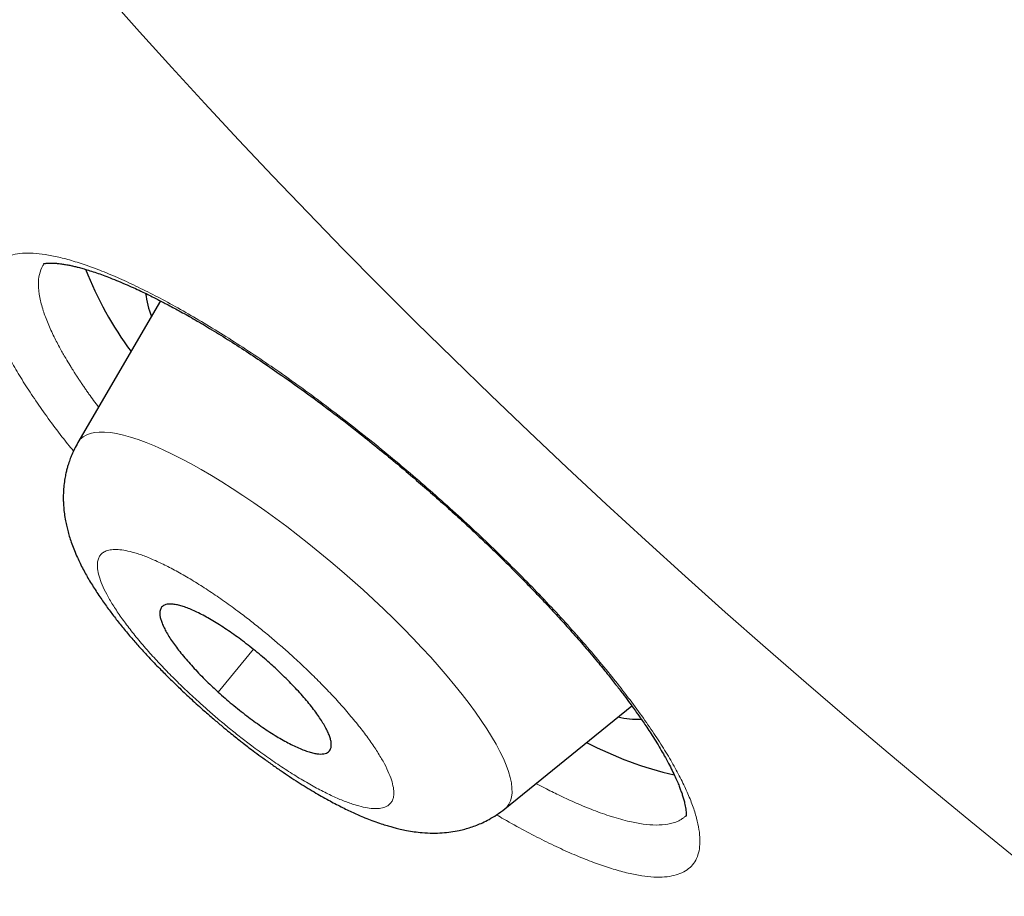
# Model space of a CAD drawing. Header units: millimetres. Extents: x 8 to 578, y 12 to 587.
# Tile 20 of 155: x 478.24 to 483.59, y 204.15 to 208.91. Entities that reach past the tile are written whole.
import ezdxf

# ---------------------------------------------------------------- set-up
doc = ezdxf.new("R2010")
doc.units = ezdxf.units.MM

msp = doc.modelspace()

# ---------------------------------------------------------------- linework, layer by layer
at = {"color": 7, "linetype": 'Continuous', "lineweight": 30}
for p, q in [((479.0022, 207.3792), (478.5531, 206.6101)), ((480.8722, 204.6207), (481.5622, 205.1802))]:
    msp.add_line(p, q, dxfattribs=at)
at = {"color": 252, "linetype": 'Continuous', "lineweight": 0}
msp.add_line((479.5064, 205.4869), (479.3154, 205.2545), dxfattribs=at)
at = {"color": 252, "linetype": 'Continuous', "lineweight": 0, "flags": 128}
for points in [[(478.7157, 209.0357), (478.8875, 208.8417), (479.0631, 208.6467), (479.2425, 208.4508), (479.4254, 208.2541), (479.6118, 208.0569), (479.8016, 207.8591), (479.9945, 207.6609), (480.1905, 207.4625), (480.3894, 207.2641), (480.5912, 207.0657), (480.7956, 206.8674), (481.0025, 206.6695), (481.2118, 206.4721), (481.4233, 206.2752), (481.6369, 206.0791), (481.8525, 205.8838), (482.0698, 205.6895), (482.2888, 205.4964), (482.5093, 205.3045), (482.7312, 205.114), (482.9542, 204.925)], [(480.1026, 205.8097), (480.0451, 205.8612), (479.9867, 205.9122), (479.9277, 205.9624), (479.8682, 206.0117), (479.8083, 206.0601), (479.7482, 206.1074), (479.688, 206.1534), (479.628, 206.1981), (479.5681, 206.2413), (479.5087, 206.283), (479.4498, 206.323), (479.3916, 206.3612), (479.3343, 206.3975), (479.278, 206.4318), (479.2228, 206.4641), (479.1689, 206.4943), (479.1165, 206.5222), (479.0656, 206.5478), (479.0164, 206.5711), (478.969, 206.5919), (478.9235, 206.6103), (478.8801, 206.6262), (478.8389, 206.6395), (478.7999, 206.6502), (478.7633, 206.6583), (478.7292, 206.6637), (478.6976, 206.6665), (478.6687, 206.6666), (478.6425, 206.664), (478.619, 206.6588), (478.5984, 206.651), (478.5807, 206.6405), (478.5659, 206.6275), (478.5541, 206.6118), (478.5531, 206.6101)], [(480.8722, 204.6207), (480.8825, 204.6303), (480.8943, 204.6459), (480.9031, 204.6641), (480.9089, 204.6847), (480.9116, 204.7077), (480.9113, 204.7332), (480.908, 204.7609), (480.9016, 204.7908), (480.8922, 204.8229), (480.8797, 204.8571), (480.8644, 204.8932), (480.846, 204.9313), (480.8249, 204.9711), (480.8008, 205.0126), (480.7741, 205.0557), (480.7446, 205.1003), (480.7125, 205.1462), (480.6779, 205.1934), (480.6408, 205.2416), (480.6014, 205.2909), (480.5597, 205.3411), (480.5159, 205.3919), (480.47, 205.4434), (480.4222, 205.4954), (480.3727, 205.5477), (480.3215, 205.6002), (480.2687, 205.6528), (480.2145, 205.7053), (480.1591, 205.7577), (480.1026, 205.8097)], [(482.9542, 204.925), (483.1783, 204.7377), (483.4033, 204.5521), (483.629, 204.3685)]]:
    msp.add_lwpolyline(points, dxfattribs=at)
at = {"color": 7, "linetype": 'Continuous', "lineweight": 30}
for centre, radius, start, end in [((480.4017, 208.2606), 1.9415, 201.4327, 216.544), ((479.4452, 207.4861), 0.5286, 187.1579, 201.2792), ((481.5999, 205.6091), 0.5022, 257.0769, 271.6549), ((482.2245, 206.7035), 1.9467, 242.211, 257.1844)]:
    msp.add_arc(centre, radius, start, end, dxfattribs=at)
for points, knots in [([(456.7051, 237.7055), (456.6994, 237.6987), (456.6745, 237.6685), (456.6319, 237.617), (456.5829, 237.5579), (456.5417, 237.5082), (456.5086, 237.4682), (456.4781, 237.4314), (456.4497, 237.397), (456.4226, 237.3642), (456.3956, 237.3314), (456.3684, 237.2983), (456.3408, 237.2647), (456.3136, 237.2314), (456.2867, 237.1981), (456.2596, 237.1646), (456.2324, 237.1306), (456.2047, 237.0958), (456.1764, 237.06), (456.1474, 237.0229), (456.1176, 236.9843), (456.0869, 236.9441), (456.0552, 236.902), (456.0224, 236.8577), (455.9884, 236.8111), (455.9531, 236.7619), (455.9166, 236.7098), (455.8788, 236.6546), (455.8397, 236.5959), (455.7993, 236.5335), (455.7577, 236.467), (455.7148, 236.3962), (455.671, 236.3208), (455.6263, 236.2404), (455.5811, 236.1548), (455.5355, 236.064), (455.49, 235.9678), (455.4451, 235.8663), (455.4011, 235.7596), (455.3585, 235.6481), (455.3179, 235.532), (455.2795, 235.4118), (455.2438, 235.2879), (455.2109, 235.1607), (455.1812, 235.0305), (455.1548, 234.8976), (455.1317, 234.7622), (455.112, 234.6246), (455.0957, 234.4848), (455.0829, 234.343), (455.0735, 234.1992), (455.0675, 234.0536), (455.0649, 233.9061), (455.0657, 233.7568), (455.0698, 233.6058), (455.0772, 233.4529), (455.0879, 233.2983), (455.1018, 233.142), (455.119, 232.9839), (455.1394, 232.8241), (455.163, 232.6625), (455.1897, 232.4993), (455.2196, 232.3343), (455.2526, 232.1676), (455.2887, 231.9992), (455.3278, 231.8291), (455.37, 231.6573), (455.4153, 231.4839), (455.4635, 231.3087), (455.5148, 231.1319), (455.569, 230.9534), (455.6262, 230.7733), (455.6864, 230.5915), (455.7495, 230.4081), (455.8155, 230.223), (455.8845, 230.0364), (455.9563, 229.8481), (456.031, 229.6582), (456.1086, 229.4668), (456.189, 229.2738), (456.2723, 229.0792), (456.3584, 228.883), (456.4473, 228.6853), (456.539, 228.4861), (456.6334, 228.2854), (456.7307, 228.0832), (456.8307, 227.8795), (456.9334, 227.6743), (457.0389, 227.4677), (457.1471, 227.2596), (457.258, 227.0501), (457.3716, 226.8392), (457.4879, 226.6269), (457.6068, 226.4132), (457.7284, 226.1981), (457.8526, 225.9817), (457.9794, 225.7639), (458.1088, 225.5448), (458.2409, 225.3244), (458.3755, 225.1027), (458.5127, 224.8798), (458.6524, 224.6556), (458.7947, 224.4301), (458.9395, 224.2035), (459.0868, 223.9756), (459.2366, 223.7465), (459.3889, 223.5163), (459.5436, 223.2849), (459.7009, 223.0524), (459.8605, 222.8188), (460.0226, 222.584), (460.1871, 222.3482), (460.3539, 222.1113), (460.5232, 221.8734), (460.6948, 221.6345), (460.8687, 221.3945), (461.045, 221.1535), (461.2237, 220.9116), (461.4046, 220.6687), (461.5878, 220.4249), (461.7732, 220.1802), (461.961, 219.9345), (462.1509, 219.688), (462.3431, 219.4406), (462.5375, 219.1924), (462.7341, 218.9434), (462.9328, 218.6935), (463.1337, 218.4429), (463.3368, 218.1915), (463.542, 217.9393), (463.7493, 217.6865), (463.9587, 217.4329), (464.1702, 217.1786), (464.3837, 216.9236), (464.5993, 216.668), (464.8169, 216.4118), (465.0365, 216.1549), (465.2581, 215.8975), (465.4817, 215.6394), (465.7073, 215.3808), (465.9348, 215.1217), (466.1642, 214.862), (466.3956, 214.6018), (466.6289, 214.3412), (466.864, 214.08), (467.101, 213.8184), (467.3399, 213.5564), (467.5806, 213.2939), (467.8232, 213.0311), (468.0676, 212.7678), (468.3137, 212.5042), (468.5617, 212.2402), (468.8114, 211.9759), (469.0629, 211.7113), (469.3162, 211.4463), (469.5712, 211.181), (469.8279, 210.9155), (470.0864, 210.6496), (470.3466, 210.3835), (470.6084, 210.1171), (470.872, 209.8505), (471.1374, 209.5836), (471.4044, 209.3165), (471.6731, 209.0491), (471.9435, 208.7815), (472.2157, 208.5137), (472.4895, 208.2456), (472.7652, 207.9772), (473.0426, 207.7086), (473.3218, 207.4397), (473.6028, 207.1704), (473.876, 206.9101), (474.1409, 206.6589), (474.3972, 206.4171), (474.6544, 206.1755), (474.9124, 205.9344), (475.1712, 205.6936), (475.4309, 205.4532), (475.6912, 205.2132), (475.9523, 204.9738), (476.214, 204.7349), (476.4763, 204.4965), (476.7391, 204.2588), (477.0023, 204.0219), (477.2658, 203.7858), (477.5293, 203.5508), (477.7925, 203.317), (478.055, 203.0851), (478.3155, 202.8559), (478.5717, 202.6315), (478.8205, 202.4146), (479.04, 202.224), (479.2334, 202.0567), (479.4264, 201.8902), (479.5631, 201.7728), (479.6424, 201.7046)], [0, 0, 0, 0, 0.000439, 0.001925, 0.003339, 0.004272, 0.005115, 0.005875, 0.006579, 0.007248, 0.007896, 0.0086, 0.009301, 0.010009, 0.010734, 0.011488, 0.012282, 0.013127, 0.014033, 0.015011, 0.016073, 0.01723, 0.018494, 0.019878, 0.021396, 0.023062, 0.02489, 0.026895, 0.029095, 0.031503, 0.034138, 0.037014, 0.040146, 0.043545, 0.047221, 0.051177, 0.055412, 0.059917, 0.064677, 0.06967, 0.074869, 0.080247, 0.085774, 0.091424, 0.097174, 0.103003, 0.108895, 0.114837, 0.120818, 0.12683, 0.132867, 0.138924, 0.144996, 0.15108, 0.157174, 0.163276, 0.169384, 0.175498, 0.181615, 0.187736, 0.19386, 0.199985, 0.206112, 0.21224, 0.21837, 0.2245, 0.23063, 0.236761, 0.242892, 0.249023, 0.255155, 0.261286, 0.267417, 0.273548, 0.279678, 0.285808, 0.291938, 0.298068, 0.304197, 0.310326, 0.316455, 0.322583, 0.328711, 0.334838, 0.340966, 0.347092, 0.353219, 0.359345, 0.365471, 0.371596, 0.377721, 0.383846, 0.38997, 0.396094, 0.402218, 0.408342, 0.414465, 0.420588, 0.426711, 0.432834, 0.438957, 0.445079, 0.451202, 0.457324, 0.463446, 0.469568, 0.475691, 0.481813, 0.487935, 0.494057, 0.500179, 0.506302, 0.512424, 0.518547, 0.52467, 0.530793, 0.536916, 0.54304, 0.549163, 0.555288, 0.561412, 0.567537, 0.573663, 0.579789, 0.585916, 0.592043, 0.598171, 0.6043, 0.610429, 0.616559, 0.62269, 0.628822, 0.634955, 0.641089, 0.647224, 0.653361, 0.659498, 0.665637, 0.671777, 0.677919, 0.684063, 0.690208, 0.696355, 0.702504, 0.708654, 0.714807, 0.720963, 0.72712, 0.73328, 0.739443, 0.745609, 0.751778, 0.75795, 0.764125, 0.770305, 0.776488, 0.782675, 0.788867, 0.795063, 0.801265, 0.807472, 0.813686, 0.819905, 0.826132, 0.832366, 0.838608, 0.844859, 0.85112, 0.857391, 0.863674, 0.86997, 0.87628, 0.881954, 0.887627, 0.893298, 0.898968, 0.904635, 0.910301, 0.915965, 0.921625, 0.927282, 0.932934, 0.938581, 0.94422, 0.94985, 0.955467, 0.961065, 0.966634, 0.972156, 0.977593, 0.98285, 0.987873, 0.991425, 0.995024, 1, 1, 1, 1]), ([(476.7274, 216.275), (476.7288, 216.2766), (476.7319, 216.2802), (476.739, 216.2884), (476.7485, 216.2987), (476.7609, 216.3114), (476.7751, 216.3248), (476.7907, 216.3385), (476.8069, 216.3517), (476.8235, 216.3645), (476.8397, 216.3763), (476.8574, 216.3884), (476.8762, 216.4006), (476.8958, 216.4124), (476.9132, 216.4223), (476.929, 216.4308), (476.9445, 216.4387), (476.9641, 216.4482), (476.9896, 216.4598), (477.0219, 216.473), (477.0581, 216.4862), (477.0988, 216.4993), (477.1435, 216.5117), (477.1926, 216.5232), (477.2385, 216.5321), (477.2799, 216.5388), (477.3157, 216.5437), (477.352, 216.5478), (477.3872, 216.5511), (477.4195, 216.5535), (477.4485, 216.5551), (477.4739, 216.5562), (477.4945, 216.5569), (477.5105, 216.5572), (477.5225, 216.5574), (477.5328, 216.5576), (477.5434, 216.5576), (477.5563, 216.5577), (477.5726, 216.5576), (477.5923, 216.5574), (477.6188, 216.5569), (477.651, 216.5559), (477.6876, 216.5542), (477.7235, 216.5521), (477.7578, 216.5496), (477.7905, 216.5469), (477.823, 216.5438), (477.8552, 216.5405), (477.8871, 216.5369), (477.9182, 216.5331), (477.956, 216.5281), (478.0036, 216.5213), (478.0627, 216.512), (478.1289, 216.5005), (478.2025, 216.4865), (478.2834, 216.4697), (478.3719, 216.4497), (478.4681, 216.4263), (478.573, 216.3988), (478.6787, 216.3691), (478.7842, 216.3376), (478.8884, 216.305), (478.9965, 216.2694), (479.1046, 216.2322), (479.2079, 216.1952), (479.3047, 216.1594), (479.3947, 216.1251), (479.4781, 216.0924), (479.5553, 216.0615), (479.6257, 216.0328), (479.6892, 216.0065), (479.745, 215.983), (479.7929, 215.9626), (479.8308, 215.9462), (479.8597, 215.9337), (479.8806, 215.9246), (479.8992, 215.9165), (479.9184, 215.908), (479.9458, 215.8959), (479.9825, 215.8796), (480.0278, 215.8593), (480.0766, 215.8373), (480.128, 215.8138), (480.182, 215.7888), (480.2582, 215.7533), (480.3591, 215.7055), (480.488, 215.6431), (480.6266, 215.5745), (480.7736, 215.5002), (480.9267, 215.4211), (481.0854, 215.3373), (481.2498, 215.2487), (481.4208, 215.1546), (481.6103, 215.0482), (481.8196, 214.9281), (482.0499, 214.7928), (482.29, 214.6485), (482.5399, 214.4948), (482.7998, 214.3314), (483.0557, 214.167), (483.3065, 214.0025), (483.5512, 213.8391), (483.8029, 213.6679), (484.0615, 213.4889), (484.3263, 213.3022), (484.5955, 213.1091), (484.8672, 212.9107), (485.153, 212.6984), (485.4529, 212.4717), (485.7665, 212.23), (486.0805, 211.9836), (486.3945, 211.7326), (486.7082, 211.4773), (487.0211, 211.2181), (487.3329, 210.9551), (487.6431, 210.6888), (487.9514, 210.4193), (488.2574, 210.1471), (488.5608, 209.8724), (488.861, 209.5956), (489.1578, 209.3169), (489.4506, 209.0369), (489.7392, 208.7556), (490.0232, 208.4736), (490.3021, 208.1912), (490.5756, 207.9087), (490.8433, 207.6265), (491.1047, 207.345), (491.3368, 207.0897), (491.5403, 206.8613), (491.715, 206.662), (491.8812, 206.469), (492.0381, 206.2838), (492.186, 206.1062), (492.3227, 205.9394), (492.4488, 205.7828), (492.5651, 205.6363), (492.6745, 205.4963), (492.7771, 205.3628), (492.8815, 205.225), (492.9864, 205.0841), (493.0906, 204.9415), (493.1857, 204.8088), (493.2723, 204.6859), (493.3508, 204.5725), (493.4216, 204.4685), (493.4839, 204.3755), (493.5382, 204.2931), (493.585, 204.2213), (493.6196, 204.1676), (493.6438, 204.1296), (493.6595, 204.1048), (493.6757, 204.0792), (493.6941, 204.05), (493.7161, 204.0147), (493.7419, 203.9731), (493.7713, 203.9253), (493.8041, 203.8713), (493.8392, 203.8129), (493.8869, 203.7323), (493.9451, 203.6319), (494.0235, 203.4925), (494.1088, 203.3346), (494.1983, 203.1597), (494.2662, 203.0187), (494.3161, 202.9095), (494.3514, 202.8296), (494.3859, 202.7484), (494.42, 202.6646), (494.4536, 202.5777), (494.4865, 202.4877), (494.5181, 202.3952), (494.5478, 202.3007), (494.57, 202.2232), (494.586, 202.1626), (494.5969, 202.1188), (494.6071, 202.0749), (494.6166, 202.0309), (494.6254, 201.9868), (494.6333, 201.9435), (494.6398, 201.9034), (494.6449, 201.8684), (494.6487, 201.8395), (494.6514, 201.8162), (494.6533, 201.7993), (494.6546, 201.7858), (494.6559, 201.7729), (494.6573, 201.7569), (494.6588, 201.7378), (494.6605, 201.7116), (494.6621, 201.6798), (494.6631, 201.6442), (494.6632, 201.6105), (494.6627, 201.5789), (494.6616, 201.5493), (494.6596, 201.5166), (494.6566, 201.4818), (494.6523, 201.446), (494.6476, 201.4145), (494.6426, 201.3865), (494.6374, 201.3612), (494.6323, 201.3394), (494.6275, 201.3209), (494.6232, 201.3053), (494.6189, 201.2908), (494.6147, 201.2774), (494.6104, 201.2644), (494.6061, 201.252), (494.6013, 201.2391), (494.5961, 201.2255), (494.5898, 201.2102), (494.5825, 201.1934), (494.574, 201.1751), (494.5641, 201.1554), (494.5531, 201.1349), (494.5405, 201.1134), (494.5275, 201.093), (494.5146, 201.0747), (494.5033, 201.06), (494.4938, 201.0483), (494.4889, 201.0425), (494.4866, 201.0398)], [0, 0, 0, 0, 0.001405, 0.003107, 0.005107, 0.007407, 0.010007, 0.01226, 0.014686, 0.017053, 0.019273, 0.021346, 0.024159, 0.026648, 0.028812, 0.03065, 0.032425, 0.034384, 0.037668, 0.041367, 0.045414, 0.049635, 0.054232, 0.05901, 0.063968, 0.067068, 0.070235, 0.07345, 0.076438, 0.079109, 0.081461, 0.083494, 0.085209, 0.086333, 0.08726, 0.08799, 0.088721, 0.089698, 0.090924, 0.092398, 0.09412, 0.096784, 0.099469, 0.102009, 0.104404, 0.106655, 0.108761, 0.111058, 0.113154, 0.115104, 0.11719, 0.120532, 0.124243, 0.128325, 0.132778, 0.137601, 0.142699, 0.148154, 0.153967, 0.160138, 0.165332, 0.170756, 0.176402, 0.181897, 0.187019, 0.191689, 0.196, 0.199953, 0.203547, 0.206838, 0.209758, 0.212305, 0.21448, 0.216284, 0.21744, 0.218366, 0.219095, 0.219926, 0.220934, 0.222758, 0.224792, 0.22693, 0.229171, 0.231517, 0.233967, 0.239025, 0.244476, 0.250313, 0.256401, 0.262685, 0.269048, 0.275601, 0.282344, 0.289276, 0.297775, 0.306543, 0.31558, 0.324885, 0.334459, 0.344302, 0.352902, 0.361698, 0.370689, 0.379875, 0.389256, 0.398774, 0.408313, 0.417868, 0.428811, 0.439776, 0.450764, 0.461774, 0.472807, 0.483863, 0.494941, 0.506042, 0.517166, 0.528312, 0.539481, 0.550673, 0.561887, 0.573123, 0.584383, 0.595664, 0.606968, 0.618295, 0.629644, 0.641016, 0.65241, 0.660762, 0.669008, 0.676989, 0.684704, 0.692151, 0.699332, 0.705858, 0.712148, 0.7182, 0.724015, 0.729593, 0.736363, 0.742748, 0.748748, 0.754361, 0.75959, 0.764432, 0.768889, 0.772693, 0.776135, 0.77916, 0.780441, 0.781629, 0.782769, 0.784171, 0.785892, 0.787932, 0.790292, 0.792971, 0.795958, 0.799043, 0.805136, 0.811275, 0.820663, 0.830157, 0.839755, 0.844317, 0.848904, 0.853671, 0.858711, 0.864022, 0.869677, 0.87561, 0.881821, 0.888311, 0.891315, 0.894375, 0.897492, 0.900664, 0.903892, 0.907177, 0.910321, 0.912986, 0.915236, 0.917071, 0.918491, 0.919287, 0.920334, 0.921647, 0.923225, 0.925069, 0.928221, 0.931336, 0.934316, 0.937161, 0.939871, 0.942446, 0.946331, 0.949863, 0.953042, 0.955908, 0.958587, 0.961085, 0.962921, 0.964647, 0.966261, 0.967764, 0.969157, 0.970642, 0.972005, 0.973583, 0.975376, 0.977384, 0.979607, 0.982044, 0.984697, 0.987379, 0.990488, 0.993304, 0.995828, 0.998059, 1, 1, 1, 1]), ([(478.3659, 207.5811), (478.366, 207.5811), (478.3661, 207.5811), (478.3683, 207.5817), (478.3718, 207.5825), (478.3768, 207.5834), (478.3844, 207.5843), (478.3958, 207.5851), (478.4115, 207.5853), (478.4303, 207.5844), (478.4514, 207.5823), (478.4742, 207.5792), (478.497, 207.5751), (478.5184, 207.5707), (478.5393, 207.5659), (478.5618, 207.5602), (478.588, 207.5529), (478.6189, 207.5435), (478.6534, 207.5322), (478.6902, 207.5191), (478.7303, 207.5039), (478.7737, 207.4864), (478.8194, 207.4669), (478.8633, 207.4472), (478.9034, 207.4284), (478.9395, 207.411), (478.9801, 207.3907), (479.0305, 207.3648), (479.0957, 207.3299), (479.1719, 207.2872), (479.2589, 207.2364), (479.3539, 207.1783), (479.4539, 207.1146), (479.5562, 207.0469), (479.6718, 206.9675), (479.8009, 206.8753), (479.9436, 206.7691), (480.0742, 206.6679), (480.19, 206.575), (480.2887, 206.4937), (480.3809, 206.4157), (480.4698, 206.3386), (480.5548, 206.2631), (480.6369, 206.1885), (480.7151, 206.1158), (480.7861, 206.0482), (480.8512, 205.9851), (480.9113, 205.9256), (480.9736, 205.8629), (481.0372, 205.7973), (481.1026, 205.7284), (481.1688, 205.6569), (481.2373, 205.5809), (481.3072, 205.5009), (481.3716, 205.4247), (481.4276, 205.3561), (481.473, 205.2987), (481.5115, 205.2487), (481.5435, 205.206), (481.5697, 205.1701), (481.59, 205.1416), (481.6075, 205.1168), (481.6249, 205.0915), (481.6452, 205.0614), (481.6683, 205.0263), (481.6928, 204.9875), (481.7169, 204.9478), (481.7403, 204.9073), (481.7619, 204.8676), (481.7816, 204.829), (481.7981, 204.7943), (481.8114, 204.7641), (481.8216, 204.7389), (481.8284, 204.7205), (481.8333, 204.7067), (481.8368, 204.696), (481.8402, 204.6855), (481.8434, 204.6747), (481.8465, 204.6632), (481.8498, 204.6499), (481.8531, 204.6345), (481.8557, 204.6185), (481.8571, 204.6044), (481.8574, 204.5941), (481.8573, 204.5875), (481.857, 204.5836), (481.8566, 204.581), (481.8563, 204.5794), (481.8564, 204.5794), (481.8564, 204.5794)], [0, 0, 0, 0, 0.006473, 0.013513, 0.020307, 0.026948, 0.033905, 0.043267, 0.053944, 0.064605, 0.075028, 0.085193, 0.094491, 0.102628, 0.109615, 0.116878, 0.125322, 0.134954, 0.145385, 0.155776, 0.166098, 0.178051, 0.18983, 0.200592, 0.210101, 0.218351, 0.225619, 0.237724, 0.251718, 0.267616, 0.285369, 0.304608, 0.324017, 0.343472, 0.36298, 0.389081, 0.415298, 0.441642, 0.460929, 0.479164, 0.496351, 0.512495, 0.529339, 0.544879, 0.559998, 0.575308, 0.587472, 0.599756, 0.612766, 0.627101, 0.641283, 0.656559, 0.672928, 0.690392, 0.708897, 0.72357, 0.736732, 0.748384, 0.758527, 0.76716, 0.774282, 0.77945, 0.785706, 0.793438, 0.802647, 0.813333, 0.824666, 0.835692, 0.84817, 0.860238, 0.871866, 0.88238, 0.891514, 0.899402, 0.903785, 0.908274, 0.912867, 0.917564, 0.922866, 0.929368, 0.938561, 0.949395, 0.960461, 0.969575, 0.976842, 0.983152, 0.989549, 0.996031, 1, 1, 1, 1]), ([(478.5531, 206.6101), (478.5466, 206.5985), (478.5345, 206.5769), (478.5203, 206.5454), (478.5085, 206.5154), (478.4998, 206.4891), (478.493, 206.4646), (478.4873, 206.4413), (478.4816, 206.4122), (478.4769, 206.3779), (478.4742, 206.3434), (478.4734, 206.3131), (478.4739, 206.2854), (478.4757, 206.256), (478.4793, 206.2219), (478.4849, 206.187), (478.4918, 206.1541), (478.4996, 206.1235), (478.5088, 206.092), (478.5202, 206.0583), (478.5339, 206.0228), (478.5489, 205.9878), (478.5652, 205.9533), (478.5816, 205.9212), (478.5989, 205.8895), (478.617, 205.8583), (478.6425, 205.8165), (478.6755, 205.7662), (478.7161, 205.7091), (478.7567, 205.6555), (478.7993, 205.6021), (478.8439, 205.549), (478.8906, 205.4958), (478.9406, 205.4413), (478.9938, 205.3857), (479.0497, 205.3293), (479.1071, 205.2735), (479.1708, 205.2138), (479.2323, 205.1585), (479.2882, 205.1099), (479.3338, 205.0714), (479.3735, 205.0388), (479.4055, 205.013), (479.4305, 204.9931), (479.4541, 204.9747), (479.4814, 204.9536), (479.517, 204.9267), (479.56, 204.8949), (479.6074, 204.8609), (479.6717, 204.8162), (479.7485, 204.7656), (479.8343, 204.7128), (479.9118, 204.6687), (479.9822, 204.6316), (480.037, 204.6052), (480.0798, 204.586), (480.1141, 204.5716), (480.1518, 204.5567), (480.1896, 204.5431), (480.2232, 204.5321), (480.2511, 204.5239), (480.2773, 204.5167), (480.3059, 204.5098), (480.3409, 204.5025), (480.3808, 204.4959), (480.4278, 204.4906), (480.478, 204.4882), (480.5305, 204.4897), (480.5786, 204.4946), (480.6198, 204.5018), (480.656, 204.5105), (480.688, 204.5201), (480.7196, 204.5315), (480.7529, 204.5457), (480.7889, 204.5639), (480.8302, 204.5885), (480.8575, 204.6094), (480.8722, 204.6206)], [0, 0, 0, 0, 0.010709, 0.01993, 0.027668, 0.036508, 0.042052, 0.048035, 0.056255, 0.066637, 0.076659, 0.08498, 0.092016, 0.100573, 0.111179, 0.122449, 0.132011, 0.141477, 0.151699, 0.162946, 0.175585, 0.188557, 0.199591, 0.211671, 0.222747, 0.233891, 0.245509, 0.268271, 0.288902, 0.307265, 0.32648, 0.346838, 0.364702, 0.383745, 0.405405, 0.423462, 0.443056, 0.464168, 0.486779, 0.502672, 0.517513, 0.529921, 0.539914, 0.547505, 0.553251, 0.56177, 0.572676, 0.585983, 0.601243, 0.616356, 0.645356, 0.672727, 0.697945, 0.720577, 0.742087, 0.752272, 0.76355, 0.77625, 0.790045, 0.801761, 0.810611, 0.818427, 0.82767, 0.838814, 0.852168, 0.865702, 0.883233, 0.898459, 0.912029, 0.925125, 0.934022, 0.943156, 0.952685, 0.961518, 0.97234, 0.985164, 1, 1, 1, 1]), ([(479.6123, 205.3964), (479.6, 205.4074), (479.5754, 205.4295), (479.537, 205.4621), (479.4977, 205.4942), (479.4582, 205.525), (479.419, 205.5542), (479.3802, 205.5817), (479.3417, 205.6076), (479.3041, 205.6314), (479.2679, 205.6529), (479.2332, 205.6721), (479.1996, 205.6891), (479.1681, 205.7034), (479.1388, 205.7149), (479.1119, 205.7236), (479.0872, 205.7296), (479.0653, 205.7327), (479.0464, 205.7328), (479.0304, 205.7302), (479.0174, 205.7246), (479.0059, 205.7147), (478.9983, 205.6988), (478.9973, 205.6777), (479.0012, 205.6554), (479.0079, 205.6341), (479.0177, 205.6107), (479.0309, 205.5851), (479.0471, 205.5576), (479.0662, 205.5286), (479.088, 205.4983), (479.1127, 205.4664), (479.1399, 205.4336), (479.1693, 205.4001), (479.2006, 205.3663), (479.2341, 205.3318), (479.2722, 205.2943), (479.3001, 205.2686), (479.3154, 205.2545)], [0, 0, 0, 0, 0.026372, 0.052927, 0.08006, 0.107392, 0.133859, 0.160512, 0.187451, 0.214783, 0.241155, 0.26771, 0.294843, 0.322175, 0.348547, 0.375295, 0.402234, 0.429567, 0.456034, 0.482687, 0.509626, 0.536958, 0.576656, 0.616988, 0.644321, 0.670788, 0.697441, 0.72438, 0.751712, 0.77818, 0.804832, 0.831772, 0.859104, 0.885571, 0.912224, 0.939163, 0.966495, 1, 1, 1, 1]), ([(479.3154, 205.2545), (479.3277, 205.2435), (479.3524, 205.2213), (479.3908, 205.1887), (479.4301, 205.1567), (479.4696, 205.1259), (479.5088, 205.0967), (479.5475, 205.0692), (479.5861, 205.0433), (479.6236, 205.0195), (479.6598, 204.9979), (479.6946, 204.9787), (479.7282, 204.9618), (479.7597, 204.9475), (479.789, 204.936), (479.8159, 204.9272), (479.8406, 204.9212), (479.8624, 204.9182), (479.8814, 204.918), (479.8974, 204.9207), (479.9104, 204.9263), (479.9202, 204.9348), (479.9267, 204.946), (479.93, 204.9598), (479.9299, 204.9764), (479.9266, 204.9954), (479.9199, 205.0167), (479.91, 205.0401), (479.8969, 205.0658), (479.8807, 205.0932), (479.8617, 205.1222), (479.8399, 205.1525), (479.8151, 205.1844), (479.7879, 205.2173), (479.7585, 205.2508), (479.7272, 205.2846), (479.6936, 205.319), (479.6555, 205.3565), (479.6277, 205.3822), (479.6123, 205.3964)], [0, 0, 0, 0, 0.0263712, 0.0529254, 0.0800572, 0.1073885, 0.1338552, 0.1605071, 0.1874457, 0.214777, 0.2411482, 0.2677024, 0.2948342, 0.3221655, 0.3485366, 0.3752841, 0.4022227, 0.429554, 0.4560207, 0.4826726, 0.5096112, 0.5369425, 0.5634092, 0.5900611, 0.6169997, 0.644331, 0.6707977, 0.6974496, 0.7243882, 0.7517195, 0.7780906, 0.8046449, 0.8317767, 0.859108, 0.8855747, 0.9122266, 0.9391652, 0.9664965, 1, 1, 1, 1])]:
    msp.add_open_spline(points, degree=3, knots=knots, dxfattribs=at)
at = {"color": 252, "linetype": 'Continuous', "lineweight": 0}
for points, knots in [([(478.5288, 206.5633), (478.5078, 206.5896), (478.4593, 206.6501), (478.3911, 206.7414), (478.3232, 206.8375), (478.2623, 206.9301), (478.2086, 207.0188), (478.1627, 207.1026), (478.125, 207.1809), (478.0955, 207.2536), (478.0741, 207.3208), (478.0607, 207.3828), (478.0555, 207.439), (478.0587, 207.4886), (478.0703, 207.531), (478.0901, 207.5664), (478.118, 207.5948), (478.1541, 207.6167), (478.1981, 207.6316), (478.2501, 207.6392), (478.3092, 207.6393), (478.3752, 207.6322), (478.4479, 207.6179), (478.5277, 207.5966), (478.6139, 207.5683), (478.7063, 207.5329), (478.8036, 207.4908), (478.9057, 207.4423), (479.0125, 207.3873), (479.1237, 207.3262), (479.2386, 207.2592), (479.3571, 207.1863), (479.4786, 207.1081), (479.6021, 207.0249), (479.727, 206.9374), (479.8535, 206.8452), (479.9806, 206.7491), (480.1078, 206.6497), (480.2337, 206.5479), (480.3585, 206.4433), (480.4825, 206.336), (480.6051, 206.2264), (480.7251, 206.1157), (480.8413, 206.0048), (480.9532, 205.8943), (481.0609, 205.7839), (481.1646, 205.6737), (481.2634, 205.5645), (481.3568, 205.457), (481.4439, 205.3519), (481.525, 205.2491), (481.5998, 205.1492), (481.6676, 205.0528), (481.728, 204.9606), (481.781, 204.8726), (481.8264, 204.7893), (481.864, 204.7109), (481.8937, 204.6376), (481.9153, 204.5694), (481.9286, 204.5073), (481.9337, 204.4515), (481.9308, 204.4024), (481.9197, 204.3597), (481.9002, 204.3236), (481.8722, 204.2942), (481.8359, 204.2722), (481.7922, 204.2573), (481.7415, 204.2495), (481.6833, 204.249), (481.6174, 204.2559), (481.5438, 204.2702), (481.4634, 204.2919), (481.3771, 204.3204), (481.2858, 204.3556), (481.1891, 204.3975), (481.087, 204.4462), (480.9793, 204.502), (480.8925, 204.5494), (480.8405, 204.5801), (480.8273, 204.5878)], [0, 0, 0, 0, 0.010079, 0.023148, 0.036266, 0.049484, 0.062802, 0.075972, 0.089052, 0.102097, 0.115166, 0.128316, 0.141738, 0.154968, 0.168067, 0.181091, 0.1941, 0.207148, 0.22057, 0.233804, 0.246908, 0.259934, 0.272936, 0.285966, 0.299298, 0.312478, 0.325559, 0.338596, 0.351644, 0.364757, 0.377857, 0.390973, 0.404166, 0.417339, 0.430437, 0.443529, 0.45682, 0.469957, 0.483015, 0.496072, 0.509207, 0.5225, 0.535784, 0.548916, 0.561972, 0.575032, 0.588173, 0.601468, 0.614547, 0.627646, 0.640832, 0.654012, 0.667127, 0.680239, 0.693334, 0.706372, 0.719407, 0.732493, 0.745683, 0.75903, 0.772055, 0.785054, 0.798079, 0.811183, 0.824422, 0.837849, 0.850905, 0.863918, 0.876944, 0.890041, 0.903268, 0.916682, 0.929841, 0.942916, 0.955964, 0.969042, 0.982207, 0.995513, 1, 1, 1, 1]), ([(478.6657, 206.8029), (478.6474, 206.8268), (478.6245, 206.8569), (478.6004, 206.8915), (478.5881, 206.9092), (478.5761, 206.9268), (478.5644, 206.9443), (478.5529, 206.9617), (478.5416, 206.979), (478.5316, 206.9947), (478.5213, 207.0109), (478.5064, 207.0349), (478.4837, 207.0725), (478.4538, 207.1252), (478.4206, 207.1891), (478.389, 207.2584), (478.3624, 207.3303), (478.3436, 207.4018), (478.3364, 207.4678), (478.3421, 207.5258), (478.3552, 207.5606), (478.3665, 207.577), (478.3684, 207.5796)], [0, 0, 0, 0, 0.064008, 0.08069, 0.097419, 0.114194, 0.131015, 0.147883, 0.164796, 0.181756, 0.194221, 0.213255, 0.254121, 0.309764, 0.380182, 0.465374, 0.553504, 0.653304, 0.764772, 0.867432, 0.978325, 1, 1, 1, 1]), ([(479.7204, 205.448), (479.701, 205.4655), (479.6624, 205.5002), (479.603, 205.551), (479.543, 205.6004), (479.4824, 205.6485), (479.4143, 205.7003), (479.3394, 205.7545), (479.259, 205.8092), (479.1807, 205.8589), (479.105, 205.9031), (479.0331, 205.9415), (478.9771, 205.9679), (478.9351, 205.9856), (478.9048, 205.9972), (478.8759, 206.0071), (478.8407, 206.0175), (478.8014, 206.0263), (478.7611, 206.0303), (478.727, 206.028), (478.7013, 206.0201), (478.6826, 206.008), (478.6698, 205.993), (478.6616, 205.9741), (478.658, 205.9515), (478.6591, 205.9222), (478.6667, 205.885), (478.6835, 205.8385), (478.7085, 205.7865), (478.7415, 205.7296), (478.7817, 205.6685), (478.8212, 205.6149), (478.8559, 205.5706), (478.8837, 205.5366), (478.9131, 205.5019), (478.9527, 205.4568), (479.0038, 205.4012), (479.0681, 205.335), (479.1359, 205.2687), (479.2022, 205.2071), (479.2654, 205.1508), (479.3247, 205.0999), (479.3847, 205.0505), (479.4453, 205.0024), (479.5135, 204.9506), (479.5883, 204.8964), (479.6688, 204.8416), (479.7471, 204.792), (479.8227, 204.7478), (479.8947, 204.7094), (479.9507, 204.6829), (479.9927, 204.6653), (480.023, 204.6537), (480.0519, 204.6438), (480.0871, 204.6334), (480.1264, 204.6246), (480.1667, 204.6205), (480.2007, 204.6228), (480.2265, 204.6308), (480.2452, 204.6429), (480.258, 204.6579), (480.2661, 204.6767), (480.2698, 204.6993), (480.2687, 204.7287), (480.261, 204.7659), (480.2443, 204.8124), (480.2193, 204.8643), (480.1863, 204.9213), (480.146, 204.9823), (480.1066, 205.036), (480.0718, 205.0803), (480.0441, 205.1142), (480.0146, 205.1489), (479.975, 205.1941), (479.9239, 205.2498), (479.8596, 205.3159), (479.7919, 205.3822), (479.7443, 205.426), (479.7204, 205.448)], [0, 0, 0, 0, 0.012056, 0.024015, 0.035945, 0.047917, 0.059999, 0.076304, 0.092457, 0.108631, 0.124998, 0.141303, 0.157456, 0.165533, 0.173636, 0.181787, 0.190008, 0.205043, 0.219963, 0.234903, 0.249999, 0.262042, 0.273994, 0.285925, 0.297904, 0.309999, 0.326304, 0.342457, 0.358631, 0.374998, 0.391303, 0.407456, 0.415533, 0.423636, 0.431787, 0.440008, 0.455043, 0.469963, 0.484903, 0.499999, 0.512042, 0.523994, 0.535925, 0.547904, 0.559999, 0.576304, 0.592457, 0.608631, 0.624998, 0.641303, 0.657456, 0.665533, 0.673636, 0.681787, 0.690008, 0.705043, 0.719963, 0.734903, 0.749999, 0.762042, 0.773994, 0.785925, 0.797904, 0.809999, 0.826304, 0.842457, 0.858631, 0.874998, 0.891303, 0.907456, 0.915533, 0.923636, 0.931787, 0.940008, 0.955058, 0.969984, 0.984919, 1, 1, 1, 1]), ([(481.8549, 204.5815), (481.8542, 204.5808), (481.8514, 204.5781), (481.846, 204.5736), (481.8386, 204.5681), (481.8308, 204.563), (481.8226, 204.5583), (481.8007, 204.5475), (481.7613, 204.5356), (481.6971, 204.5309), (481.6271, 204.5362), (481.5464, 204.5511), (481.456, 204.576), (481.3577, 204.6108), (481.2645, 204.6492), (481.179, 204.6885), (481.106, 204.7244), (481.0609, 204.7481), (481.0418, 204.7582)], [0, 0, 0, 0, 0.0064775, 0.0264708, 0.0465014, 0.0665695, 0.0866751, 0.106818, 0.2178637, 0.3223412, 0.4202497, 0.5115886, 0.6231372, 0.7230085, 0.8112003, 0.8877108, 0.9525382, 1, 1, 1, 1])]:
    msp.add_open_spline(points, degree=3, knots=knots, dxfattribs=at)

doc.saveas('drawing.dxf')
